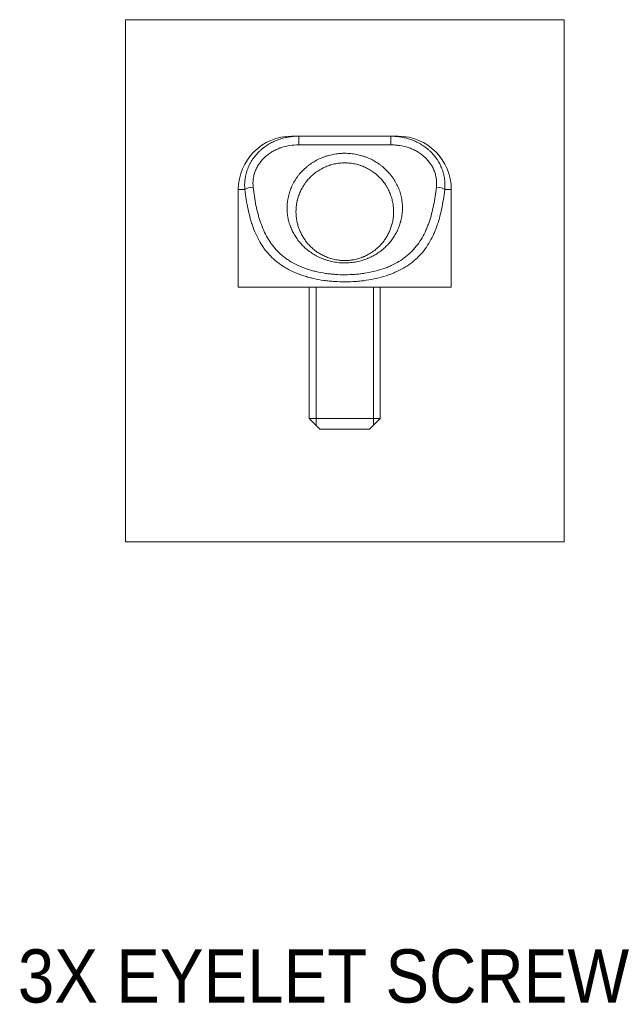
# Model space of a CAD drawing. Header units: millimetres. Extents: x 58 to 1083, y 49 to 805.
# Tile 6 of 8: x 913 to 947, y 418 to 474. Entities that reach past the tile are written whole.
import ezdxf
from ezdxf.lldxf.tags import DXFTag

# ---------------------------------------------------------------- set-up
doc = ezdxf.new("R2010")
doc.units = ezdxf.units.MM
doc.layers.add('1', color=7, linetype='Continuous', true_color=0xffffff)
doc.styles.add('cadds4', font='txt')
tags = doc.linetypes.add('DASHED', pattern=[25.72, 12.86, -12.86]).pattern_tags.tags
tags[6:7] = [DXFTag(74, 4), DXFTag(75, 0), DXFTag(340, '0'), DXFTag(46, 0.0), DXFTag(50, 0.0), DXFTag(44, 0.0), DXFTag(45, 0.0)]
tags[4:5] = [DXFTag(74, 4), DXFTag(75, 0), DXFTag(340, '0'), DXFTag(46, 0.0), DXFTag(50, 0.0), DXFTag(44, 0.0), DXFTag(45, 0.0)]

msp = doc.modelspace()

# ---------------------------------------------------------------- linework, layer by layer
at = {"layer": '1', "color": 8, "linetype": 'Continuous', "lineweight": 18}
for p, q in [((919.251, 444.466), (919.251, 473.879)), ((943.951, 473.879), (919.251, 473.879)), ((943.951, 473.879), (943.951, 444.466)), ((919.251, 444.466), (943.951, 444.466))]:
    msp.add_line(p, q, dxfattribs=at)
at = {"layer": '1', "color": 155, "linetype": 'Continuous', "lineweight": 18}
for p, q in [((928.601, 467.316), (929.005, 467.316)), ((929.005, 467.316), (934.196, 467.316)), ((929.005, 467.316), (929.005, 466.831)), ((934.196, 467.316), (934.601, 467.316)), ((934.196, 467.316), (934.196, 466.831)), ((934.196, 466.831), (929.005, 466.831)), ((925.97, 464.316), (925.601, 464.316)), ((925.601, 464.316), (925.601, 458.816)), ((937.231, 464.316), (937.601, 464.316)), ((937.601, 458.816), (937.601, 464.316)), ((925.601, 458.816), (931.601, 458.816)), ((929.601, 458.816), (929.601, 451.416)), ((931.601, 458.816), (937.601, 458.816)), ((933.601, 451.416), (933.601, 458.816)), ((929.601, 451.416), (933.601, 451.416)), ((929.601, 451.416), (930.201, 450.816)), ((933.001, 450.816), (933.601, 451.416)), ((933.001, 450.816), (930.201, 450.816))]:
    msp.add_line(p, q, dxfattribs=at)
at = {"layer": '1', "color": 155, "linetype": 'DASHED', "lineweight": 18}
msp.add_line((929.601, 458.816), (933.601, 458.816), dxfattribs=at)
at = {"layer": '1', "color": 155, "linetype": 'DASHED', "lineweight": 13}
for p, q in [((929.991, 451.026), (929.991, 458.816)), ((933.211, 451.026), (933.211, 458.816))]:
    msp.add_line(p, q, dxfattribs=at)
at = {"layer": '1', "color": 155, "linetype": 'Continuous', "lineweight": 18}
for centre, start, end in [((928.601, 464.316), 90, 180), ((934.601, 464.316), 0, 90)]:
    msp.add_arc(centre, 3, start, end, dxfattribs=at)
for centre, major_axis, start_param, end_param in [((926.439, 464.316), (-0.497, -0.053), 4.682493, 5.915252), ((936.762, 464.316), (-0.497, 0.053), 3.509526, 4.742285)]:
    msp.add_ellipse(centre, major_axis=major_axis, ratio=0.278524, start_param=start_param, end_param=end_param, dxfattribs=at)
for points, knots in [([(925.97, 464.316), (925.96, 464.414), (925.953, 464.611), (925.968, 464.808), (925.985, 464.931), (925.988, 464.956), (925.997, 465.005), (926.001, 465.03), (926.015, 465.103), (926.026, 465.152), (926.064, 465.296), (926.124, 465.485), (926.207, 465.667), (926.265, 465.778), (926.277, 465.801), (926.301, 465.845), (926.314, 465.867), (926.353, 465.932), (926.38, 465.974), (926.465, 466.099), (926.525, 466.179), (926.655, 466.331), (926.723, 466.404), (926.833, 466.508), (926.87, 466.542), (926.948, 466.608), (926.987, 466.64), (927.108, 466.733), (927.191, 466.79), (927.362, 466.896), (927.451, 466.944), (927.632, 467.032), (927.725, 467.072), (927.868, 467.125), (927.916, 467.142), (928.013, 467.173), (928.061, 467.187), (928.207, 467.226), (928.305, 467.248), (928.601, 467.299), (928.802, 467.316), (929.005, 467.316)], [0, 0, 0, 0, 0.0625, 0.125, 0.125, 0.140625, 0.140625, 0.15625, 0.15625, 0.1875, 0.1875, 0.25, 0.3125, 0.3125, 0.328125, 0.328125, 0.34375, 0.34375, 0.375, 0.375, 0.4375, 0.4375, 0.5, 0.5, 0.53125, 0.53125, 0.5625, 0.5625, 0.625, 0.625, 0.6875, 0.6875, 0.75, 0.75, 0.78125, 0.78125, 0.8125, 0.8125, 0.875, 0.875, 1, 1, 1, 1]), ([(934.196, 467.316), (934.298, 467.316), (934.399, 467.311), (934.551, 467.299), (934.601, 467.293), (934.702, 467.28), (934.752, 467.273), (934.901, 467.247), (934.999, 467.225), (935.193, 467.173), (935.289, 467.142), (935.408, 467.098), (935.431, 467.088), (935.478, 467.07), (935.502, 467.06), (935.572, 467.03), (935.618, 467.009), (935.754, 466.942), (935.842, 466.893), (936.013, 466.788), (936.096, 466.73), (936.197, 466.653), (936.216, 466.638), (936.256, 466.606), (936.275, 466.589), (936.333, 466.54), (936.371, 466.506), (936.48, 466.402), (936.549, 466.329), (936.679, 466.175), (936.739, 466.095), (936.824, 465.97), (936.851, 465.927), (936.902, 465.84), (936.927, 465.797), (936.996, 465.664), (937.037, 465.573), (937.108, 465.387), (937.138, 465.293), (937.169, 465.172), (937.175, 465.147), (937.186, 465.099), (937.202, 465.025), (937.214, 464.952), (937.234, 464.806), (937.248, 464.61), (937.241, 464.414), (937.231, 464.316)], [0, 0, 0, 0, 0.0625, 0.0625, 0.09375, 0.09375, 0.125, 0.125, 0.1875, 0.1875, 0.25, 0.25, 0.265625, 0.265625, 0.28125, 0.28125, 0.3125, 0.3125, 0.375, 0.375, 0.4375, 0.4375, 0.453125, 0.453125, 0.46875, 0.46875, 0.5, 0.5, 0.5625, 0.5625, 0.625, 0.625, 0.65625, 0.65625, 0.6875, 0.6875, 0.75, 0.75, 0.8125, 0.8125, 0.828125, 0.828125, 0.84375, 0.875, 0.875, 0.9375, 1, 1, 1, 1]), ([(929.005, 466.831), (928.838, 466.831), (928.673, 466.819), (928.346, 466.769), (928.185, 466.731), (928.007, 466.672), (927.987, 466.665), (927.947, 466.651), (927.889, 466.63), (927.831, 466.606), (927.717, 466.556), (927.643, 466.52), (927.498, 466.44), (927.428, 466.396), (927.325, 466.325), (927.291, 466.3), (927.225, 466.249), (927.193, 466.223), (927.098, 466.142), (927.039, 466.085), (926.926, 465.965), (926.873, 465.902), (926.8, 465.803), (926.776, 465.769), (926.73, 465.7), (926.708, 465.664), (926.647, 465.557), (926.574, 465.41), (926.52, 465.256), (926.487, 465.139), (926.477, 465.099), (926.46, 465.019), (926.453, 464.979), (926.435, 464.858), (926.429, 464.777), (926.426, 464.616), (926.43, 464.536), (926.439, 464.456)], [0, 0, 0, 0, 0.125, 0.125, 0.25, 0.25, 0.265625, 0.265625, 0.28125, 0.3125, 0.3125, 0.375, 0.375, 0.4375, 0.4375, 0.46875, 0.46875, 0.5, 0.5, 0.5625, 0.5625, 0.625, 0.625, 0.65625, 0.65625, 0.6875, 0.6875, 0.75, 0.8125, 0.8125, 0.84375, 0.84375, 0.875, 0.875, 0.9375, 0.9375, 1, 1, 1, 1]), ([(931.601, 466.356), (931.656, 466.356), (931.712, 466.354), (931.822, 466.349), (931.877, 466.345), (932.041, 466.329), (932.258, 466.297), (932.472, 466.245), (932.63, 466.197), (932.683, 466.18), (932.787, 466.143), (932.839, 466.123), (932.992, 466.06), (933.091, 466.014), (933.284, 465.911), (933.378, 465.855), (933.515, 465.764), (933.56, 465.732), (933.649, 465.666), (933.692, 465.632), (933.819, 465.527), (933.9, 465.453), (934.052, 465.298), (934.124, 465.217), (934.225, 465.09), (934.274, 465.025), (934.321, 464.958), (934.351, 464.913), (934.366, 464.89), (934.439, 464.775), (934.492, 464.682), (934.587, 464.491), (934.671, 464.297), (934.734, 464.096), (934.766, 463.968), (934.772, 463.943), (934.784, 463.892), (934.8, 463.815), (934.813, 463.739), (934.835, 463.587), (934.844, 463.485), (934.852, 463.284), (934.851, 463.183), (934.843, 463.058), (934.841, 463.033), (934.837, 462.983), (934.829, 462.909), (934.819, 462.835), (934.795, 462.69), (934.774, 462.595), (934.724, 462.408), (934.694, 462.316), (934.643, 462.182), (934.625, 462.137), (934.596, 462.071), (934.586, 462.049), (934.566, 462.005), (934.515, 461.897), (934.412, 461.71), (934.306, 461.554), (934.193, 461.403), (934.132, 461.33), (934.037, 461.224), (934.004, 461.189), (933.936, 461.121), (933.902, 461.087), (933.796, 460.99), (933.722, 460.928), (933.57, 460.81), (933.49, 460.754), (933.325, 460.65), (933.239, 460.6), (933.105, 460.531), (933.06, 460.509), (932.99, 460.477), (932.967, 460.467), (932.919, 460.446), (932.895, 460.436), (932.774, 460.387), (932.675, 460.353), (932.473, 460.292), (932.369, 460.267), (932.21, 460.235), (932.156, 460.226), (932.047, 460.209), (931.992, 460.203), (931.828, 460.186), (931.719, 460.181), (931.554, 460.181), (931.471, 460.182), (931.388, 460.187), (931.333, 460.191), (931.305, 460.193), (931.167, 460.206), (931.059, 460.222), (930.847, 460.263), (930.743, 460.288), (930.615, 460.326), (930.59, 460.334), (930.539, 460.35), (930.514, 460.358), (930.439, 460.384), (930.39, 460.402), (930.246, 460.46), (930.153, 460.502), (929.974, 460.594), (929.887, 460.643), (929.761, 460.722), (929.72, 460.75), (929.659, 460.792), (929.639, 460.806), (929.599, 460.835), (929.501, 460.909), (929.409, 460.986), (929.268, 461.116), (929.202, 461.183), (929.074, 461.324), (929.014, 461.396), (928.928, 461.51), (928.901, 461.549), (928.847, 461.627), (928.821, 461.668), (928.746, 461.789), (928.654, 461.956), (928.578, 462.13), (928.51, 462.308), (928.48, 462.399), (928.442, 462.539), (928.424, 462.61), (928.409, 462.682), (928.4, 462.731), (928.396, 462.755), (928.375, 462.877), (928.363, 462.976), (928.35, 463.175), (928.349, 463.275), (928.356, 463.477), (928.365, 463.579), (928.383, 463.707), (928.387, 463.733), (928.396, 463.784), (928.401, 463.81), (928.416, 463.887), (928.428, 463.938), (928.466, 464.092), (928.498, 464.192), (928.571, 464.39), (928.612, 464.487), (928.706, 464.677), (928.759, 464.77), (928.845, 464.907), (928.876, 464.952), (928.939, 465.041), (928.972, 465.085), (929.074, 465.213), (929.146, 465.294), (929.298, 465.45), (929.378, 465.524), (929.505, 465.629), (929.548, 465.663), (929.636, 465.729), (929.682, 465.761), (929.819, 465.853), (929.914, 465.909), (930.108, 466.013), (930.207, 466.059), (930.359, 466.122), (930.437, 466.152), (930.515, 466.179), (930.568, 466.196), (930.594, 466.204), (930.727, 466.244), (930.835, 466.271), (931.051, 466.313), (931.16, 466.329), (931.324, 466.345), (931.407, 466.351), (931.49, 466.354), (931.545, 466.355), (931.573, 466.356), (931.601, 466.356)], [0, 0, 0, 0, 0.007812, 0.007812, 0.015625, 0.015625, 0.03125, 0.046875, 0.046875, 0.054687, 0.054687, 0.0625, 0.0625, 0.078125, 0.078125, 0.09375, 0.09375, 0.101562, 0.101562, 0.109375, 0.109375, 0.125, 0.125, 0.140625, 0.140625, 0.148437, 0.152344, 0.152344, 0.15625, 0.15625, 0.171875, 0.171875, 0.1875, 0.203125, 0.203125, 0.207031, 0.207031, 0.210937, 0.21875, 0.21875, 0.234375, 0.234375, 0.25, 0.25, 0.253906, 0.253906, 0.257812, 0.265625, 0.265625, 0.28125, 0.28125, 0.296875, 0.296875, 0.304687, 0.304687, 0.308594, 0.308594, 0.3125, 0.328125, 0.34375, 0.34375, 0.359375, 0.359375, 0.367187, 0.367187, 0.375, 0.375, 0.390625, 0.390625, 0.40625, 0.40625, 0.421875, 0.421875, 0.429687, 0.429687, 0.433594, 0.433594, 0.4375, 0.4375, 0.453125, 0.453125, 0.46875, 0.46875, 0.476562, 0.476562, 0.484375, 0.484375, 0.5, 0.5, 0.507812, 0.511719, 0.511719, 0.515625, 0.515625, 0.53125, 0.53125, 0.546875, 0.546875, 0.550781, 0.550781, 0.554687, 0.554687, 0.5625, 0.5625, 0.578125, 0.578125, 0.59375, 0.59375, 0.601562, 0.601562, 0.605469, 0.605469, 0.609375, 0.625, 0.625, 0.640625, 0.640625, 0.65625, 0.65625, 0.664062, 0.664062, 0.671875, 0.671875, 0.6875, 0.703125, 0.703125, 0.71875, 0.71875, 0.726562, 0.730469, 0.730469, 0.734375, 0.734375, 0.75, 0.75, 0.765625, 0.765625, 0.78125, 0.78125, 0.785156, 0.785156, 0.789062, 0.789062, 0.796875, 0.796875, 0.8125, 0.8125, 0.828125, 0.828125, 0.84375, 0.84375, 0.851562, 0.851562, 0.859375, 0.859375, 0.875, 0.875, 0.890625, 0.890625, 0.898437, 0.898437, 0.90625, 0.90625, 0.921875, 0.921875, 0.9375, 0.9375, 0.945312, 0.949219, 0.949219, 0.953125, 0.953125, 0.96875, 0.96875, 0.984375, 0.984375, 0.992187, 0.996094, 0.996094, 1, 1, 1, 1]), ([(936.762, 464.456), (936.771, 464.536), (936.779, 464.696), (936.766, 464.855), (936.749, 464.975), (936.742, 465.015), (936.725, 465.095), (936.715, 465.135), (936.682, 465.253), (936.655, 465.33), (936.592, 465.48), (936.556, 465.553), (936.495, 465.661), (936.473, 465.696), (936.439, 465.748), (936.428, 465.765), (936.404, 465.799), (936.343, 465.883), (936.277, 465.962), (936.165, 466.083), (936.105, 466.14), (936.026, 466.208), (936.01, 466.221), (935.978, 466.247), (935.962, 466.26), (935.912, 466.299), (935.879, 466.323), (935.776, 466.394), (935.706, 466.438), (935.561, 466.518), (935.487, 466.555), (935.373, 466.605), (935.334, 466.621), (935.256, 466.651), (935.217, 466.665), (935.02, 466.73), (934.859, 466.768), (934.653, 466.8), (934.612, 466.805), (934.529, 466.815), (934.488, 466.818), (934.363, 466.828), (934.28, 466.831), (934.196, 466.831)], [0, 0, 0, 0, 0.0625, 0.125, 0.125, 0.15625, 0.15625, 0.1875, 0.1875, 0.25, 0.25, 0.3125, 0.3125, 0.34375, 0.34375, 0.359375, 0.359375, 0.375, 0.4375, 0.4375, 0.5, 0.5, 0.515625, 0.515625, 0.53125, 0.53125, 0.5625, 0.5625, 0.625, 0.625, 0.6875, 0.6875, 0.71875, 0.71875, 0.75, 0.75, 0.875, 0.875, 0.90625, 0.90625, 0.9375, 0.9375, 1, 1, 1, 1]), ([(931.601, 465.816), (931.501, 465.816), (931.403, 465.81), (931.208, 465.789), (931.111, 465.774), (930.968, 465.742), (930.896, 465.725), (930.825, 465.704), (930.778, 465.69), (930.754, 465.682), (930.637, 465.643), (930.545, 465.607), (930.367, 465.526), (930.281, 465.48), (930.113, 465.381), (930.031, 465.326), (929.873, 465.208), (929.799, 465.145), (929.656, 465.013), (929.589, 464.944), (929.463, 464.798), (929.403, 464.722), (929.334, 464.623), (929.32, 464.603), (929.294, 464.563), (929.255, 464.502), (929.219, 464.441), (929.15, 464.317), (929.109, 464.233), (929.036, 464.062), (929.004, 463.975), (928.962, 463.843), (928.95, 463.799), (928.932, 463.732), (928.927, 463.71), (928.917, 463.665), (928.892, 463.554), (928.875, 463.443), (928.857, 463.268), (928.852, 463.181), (928.85, 463.009), (928.853, 462.923), (928.863, 462.796), (928.87, 462.733), (928.879, 462.67), (928.886, 462.628), (928.889, 462.607), (928.907, 462.503), (928.926, 462.422), (928.969, 462.263), (929.019, 462.108), (929.113, 461.886), (929.188, 461.744), (929.249, 461.64), (929.27, 461.605), (929.314, 461.538), (929.336, 461.505), (929.406, 461.407), (929.455, 461.344), (929.558, 461.223), (929.612, 461.164), (929.727, 461.051), (929.787, 460.996), (929.882, 460.918), (929.915, 460.892), (929.965, 460.855), (929.982, 460.842), (930.016, 460.818), (930.102, 460.758), (930.192, 460.702), (930.342, 460.619), (930.42, 460.58), (930.542, 460.527), (930.584, 460.51), (930.669, 460.478), (930.712, 460.463), (930.845, 460.42), (930.935, 460.396), (931.12, 460.356), (931.215, 460.341), (931.338, 460.328), (931.362, 460.326), (931.411, 460.322), (931.485, 460.317), (931.558, 460.316), (931.705, 460.316), (931.802, 460.321), (931.923, 460.335), (931.947, 460.338), (931.996, 460.344), (932.02, 460.348), (932.092, 460.359), (932.139, 460.369), (932.278, 460.399), (932.368, 460.423), (932.499, 460.466), (932.563, 460.489), (932.626, 460.514), (932.668, 460.531), (932.688, 460.54), (932.791, 460.585), (932.869, 460.624), (933.018, 460.708), (933.089, 460.752), (933.226, 460.846), (933.291, 460.895), (933.416, 460.999), (933.476, 461.053), (933.548, 461.124), (933.562, 461.138), (933.591, 461.168), (933.604, 461.182), (933.646, 461.227), (933.672, 461.257), (933.75, 461.349), (933.799, 461.412), (933.891, 461.541), (933.977, 461.675), (934.052, 461.816), (934.103, 461.926), (934.12, 461.963), (934.151, 462.038), (934.166, 462.076), (934.209, 462.19), (934.258, 462.346), (934.295, 462.508), (934.324, 462.672), (934.334, 462.756), (934.345, 462.885), (934.347, 462.928), (934.35, 463.014), (934.351, 463.057), (934.349, 463.187), (934.344, 463.275), (934.325, 463.451), (934.311, 463.539), (934.283, 463.672), (934.273, 463.717), (934.25, 463.806), (934.237, 463.85), (934.195, 463.981), (934.163, 464.068), (934.09, 464.239), (934.048, 464.323), (933.99, 464.427), (933.978, 464.447), (933.954, 464.488), (933.941, 464.509), (933.903, 464.57), (933.877, 464.61), (933.794, 464.727), (933.735, 464.802), (933.609, 464.947), (933.542, 465.016), (933.435, 465.115), (933.398, 465.147), (933.323, 465.21), (933.284, 465.24), (933.167, 465.328), (933.086, 465.382), (932.919, 465.481), (932.833, 465.526), (932.7, 465.587), (932.655, 465.606), (932.586, 465.633), (932.563, 465.642), (932.516, 465.659), (932.493, 465.667), (932.377, 465.706), (932.188, 465.758), (931.994, 465.789), (931.847, 465.805), (931.798, 465.809), (931.724, 465.813), (931.699, 465.814), (931.662, 465.815), (931.65, 465.815), (931.625, 465.816), (931.613, 465.816), (931.601, 465.816)], [0, 0, 0, 0, 0.015625, 0.015625, 0.03125, 0.03125, 0.039063, 0.042969, 0.042969, 0.046875, 0.046875, 0.0625, 0.0625, 0.078125, 0.078125, 0.09375, 0.09375, 0.109375, 0.109375, 0.125, 0.125, 0.140625, 0.140625, 0.144531, 0.144531, 0.148438, 0.15625, 0.15625, 0.171875, 0.171875, 0.1875, 0.1875, 0.195313, 0.195313, 0.199219, 0.199219, 0.203125, 0.21875, 0.21875, 0.234375, 0.234375, 0.25, 0.25, 0.257813, 0.261719, 0.261719, 0.265625, 0.265625, 0.28125, 0.28125, 0.296875, 0.3125, 0.328125, 0.328125, 0.335938, 0.335938, 0.34375, 0.34375, 0.359375, 0.359375, 0.375, 0.375, 0.390625, 0.390625, 0.398438, 0.398438, 0.402344, 0.402344, 0.40625, 0.421875, 0.421875, 0.4375, 0.4375, 0.445313, 0.445313, 0.453125, 0.453125, 0.46875, 0.46875, 0.484375, 0.484375, 0.488281, 0.488281, 0.492188, 0.5, 0.5, 0.515625, 0.515625, 0.519531, 0.519531, 0.523438, 0.523438, 0.53125, 0.53125, 0.546875, 0.546875, 0.554688, 0.558594, 0.558594, 0.5625, 0.5625, 0.578125, 0.578125, 0.59375, 0.59375, 0.609375, 0.609375, 0.625, 0.625, 0.628906, 0.628906, 0.632813, 0.632813, 0.640625, 0.640625, 0.65625, 0.65625, 0.671875, 0.6875, 0.6875, 0.695313, 0.695313, 0.703125, 0.703125, 0.71875, 0.734375, 0.734375, 0.75, 0.75, 0.757813, 0.757813, 0.765625, 0.765625, 0.78125, 0.78125, 0.796875, 0.796875, 0.804688, 0.804688, 0.8125, 0.8125, 0.828125, 0.828125, 0.84375, 0.84375, 0.847656, 0.847656, 0.851562, 0.851562, 0.859375, 0.859375, 0.875, 0.875, 0.890625, 0.890625, 0.898437, 0.898437, 0.90625, 0.90625, 0.921875, 0.921875, 0.9375, 0.9375, 0.945312, 0.945312, 0.949219, 0.949219, 0.953125, 0.953125, 0.96875, 0.984375, 0.984375, 0.992187, 0.992187, 0.996094, 0.996094, 0.998047, 0.998047, 1, 1, 1, 1]), ([(937.231, 464.316), (937.209, 464.125), (937.183, 463.938), (937.125, 463.57), (937.092, 463.39), (937.017, 463.037), (936.975, 462.864), (936.88, 462.524), (936.828, 462.358), (936.739, 462.115), (936.708, 462.034), (936.659, 461.915), (936.642, 461.876), (936.607, 461.798), (936.589, 461.759), (936.498, 461.566), (936.419, 461.419), (936.246, 461.136), (936.152, 461), (935.948, 460.742), (935.838, 460.618), (935.688, 460.472), (935.658, 460.443), (935.596, 460.386), (935.502, 460.302), (935.404, 460.223), (935.203, 460.071), (935.061, 459.977), (934.763, 459.804), (934.607, 459.725), (934.401, 459.634), (934.359, 459.617), (934.275, 459.582), (934.232, 459.565), (934.103, 459.516), (934.015, 459.486), (933.749, 459.4), (933.567, 459.35), (933.196, 459.265), (933.005, 459.23), (932.762, 459.195), (932.713, 459.188), (932.614, 459.175), (932.565, 459.17), (932.415, 459.154), (932.316, 459.145), (932.017, 459.123), (931.818, 459.116), (931.418, 459.115), (931.218, 459.122), (930.967, 459.139), (930.917, 459.142), (930.817, 459.151), (930.668, 459.165), (930.521, 459.183), (930.229, 459.224), (930.038, 459.259), (929.757, 459.322), (929.665, 459.344), (929.527, 459.381), (929.481, 459.394), (929.39, 459.421), (929.345, 459.435), (929.121, 459.506), (928.949, 459.57), (928.62, 459.713), (928.461, 459.792), (928.234, 459.922), (928.16, 459.967), (928.015, 460.062), (927.945, 460.112), (927.741, 460.265), (927.614, 460.373), (927.376, 460.605), (927.265, 460.728), (927.135, 460.89), (927.11, 460.923), (927.06, 460.99), (926.987, 461.091), (926.919, 461.196), (926.788, 461.408), (926.709, 461.555), (926.564, 461.859), (926.498, 462.016), (926.409, 462.259), (926.367, 462.383), (926.327, 462.509), (926.302, 462.594), (926.289, 462.637), (926.229, 462.852), (926.186, 463.028), (926.11, 463.385), (926.077, 463.567), (926.018, 463.937), (925.992, 464.125), (925.97, 464.316)], [0, 0, 0, 0, 0.03125, 0.03125, 0.0625, 0.0625, 0.09375, 0.09375, 0.125, 0.125, 0.140625, 0.140625, 0.148437, 0.148437, 0.15625, 0.15625, 0.1875, 0.1875, 0.21875, 0.21875, 0.25, 0.25, 0.257812, 0.257812, 0.265625, 0.28125, 0.28125, 0.3125, 0.3125, 0.34375, 0.34375, 0.351562, 0.351562, 0.359375, 0.359375, 0.375, 0.375, 0.40625, 0.40625, 0.4375, 0.4375, 0.445312, 0.445312, 0.453125, 0.453125, 0.46875, 0.46875, 0.5, 0.5, 0.53125, 0.53125, 0.539062, 0.539062, 0.546875, 0.5625, 0.5625, 0.59375, 0.59375, 0.609375, 0.609375, 0.617187, 0.617187, 0.625, 0.625, 0.65625, 0.65625, 0.6875, 0.6875, 0.703125, 0.703125, 0.71875, 0.71875, 0.75, 0.75, 0.78125, 0.78125, 0.789062, 0.789062, 0.796875, 0.8125, 0.8125, 0.84375, 0.84375, 0.875, 0.875, 0.890625, 0.898437, 0.898437, 0.90625, 0.90625, 0.9375, 0.9375, 0.96875, 0.96875, 1, 1, 1, 1]), ([(926.439, 464.456), (926.459, 464.279), (926.482, 464.104), (926.535, 463.759), (926.564, 463.589), (926.632, 463.255), (926.671, 463.09), (926.725, 462.888), (926.736, 462.847), (926.759, 462.767), (926.794, 462.648), (926.832, 462.531), (926.912, 462.301), (926.971, 462.152), (927.101, 461.863), (927.173, 461.723), (927.291, 461.52), (927.333, 461.453), (927.398, 461.355), (927.42, 461.323), (927.465, 461.259), (927.489, 461.227), (927.607, 461.071), (927.708, 460.952), (927.926, 460.729), (928.043, 460.624), (928.23, 460.477), (928.294, 460.429), (928.394, 460.36), (928.428, 460.338), (928.496, 460.294), (928.531, 460.272), (928.705, 460.167), (928.851, 460.091), (929.156, 459.953), (929.314, 459.891), (929.52, 459.823), (929.562, 459.809), (929.646, 459.784), (929.773, 459.747), (929.901, 459.714), (930.16, 459.653), (930.336, 459.62), (930.605, 459.581), (930.696, 459.569), (930.833, 459.554), (930.878, 459.55), (930.971, 459.541), (931.017, 459.538), (931.248, 459.521), (931.432, 459.515), (931.8, 459.516), (931.984, 459.523), (932.259, 459.543), (932.351, 459.552), (932.488, 459.567), (932.534, 459.573), (932.625, 459.585), (932.67, 459.591), (932.894, 459.625), (933.07, 459.659), (933.413, 459.741), (933.581, 459.789), (933.826, 459.872), (933.907, 459.901), (934.067, 459.964), (934.144, 459.998), (934.372, 460.102), (934.517, 460.179), (934.791, 460.346), (934.922, 460.437), (935.107, 460.584), (935.197, 460.66), (935.283, 460.741), (935.34, 460.796), (935.368, 460.824), (935.504, 460.965), (935.605, 461.084), (935.791, 461.332), (935.876, 461.462), (936.033, 461.732), (936.105, 461.873), (936.187, 462.056), (936.203, 462.093), (936.234, 462.168), (936.28, 462.28), (936.322, 462.394), (936.401, 462.624), (936.448, 462.781), (936.533, 463.1), (936.57, 463.263), (936.637, 463.594), (936.667, 463.762), (936.719, 464.105), (936.742, 464.279), (936.762, 464.456)], [0, 0, 0, 0, 0.03125, 0.03125, 0.0625, 0.0625, 0.09375, 0.09375, 0.101562, 0.101562, 0.109375, 0.125, 0.125, 0.15625, 0.15625, 0.1875, 0.1875, 0.203125, 0.203125, 0.210938, 0.210938, 0.21875, 0.21875, 0.25, 0.25, 0.28125, 0.28125, 0.296875, 0.296875, 0.304688, 0.304688, 0.3125, 0.3125, 0.34375, 0.34375, 0.375, 0.375, 0.382813, 0.382813, 0.390625, 0.40625, 0.40625, 0.4375, 0.4375, 0.453125, 0.453125, 0.460938, 0.460938, 0.46875, 0.46875, 0.5, 0.5, 0.53125, 0.53125, 0.546875, 0.546875, 0.554688, 0.554688, 0.5625, 0.5625, 0.59375, 0.59375, 0.625, 0.625, 0.640625, 0.640625, 0.65625, 0.65625, 0.6875, 0.6875, 0.71875, 0.71875, 0.734375, 0.742188, 0.742188, 0.75, 0.75, 0.78125, 0.78125, 0.8125, 0.8125, 0.84375, 0.84375, 0.851563, 0.851563, 0.859375, 0.875, 0.875, 0.90625, 0.90625, 0.9375, 0.9375, 0.96875, 0.96875, 1, 1, 1, 1])]:
    msp.add_open_spline(points, degree=3, knots=knots, dxfattribs=at)

# ---------------------------------------------------------------- texts
at = {"layer": '1', "color": 35, "linetype": 'Continuous', "lineweight": 13, "insert": (913.168, 418.482), "char_height": 3, "attachment_point": 7, "line_spacing_factor": 0.993976, "style": 'cadds4'}
msp.add_mtext('\\fArial|b0|i0;\\W0.9833;3X EYELET SCREW', dxfattribs=at)

doc.saveas('drawing.dxf')
